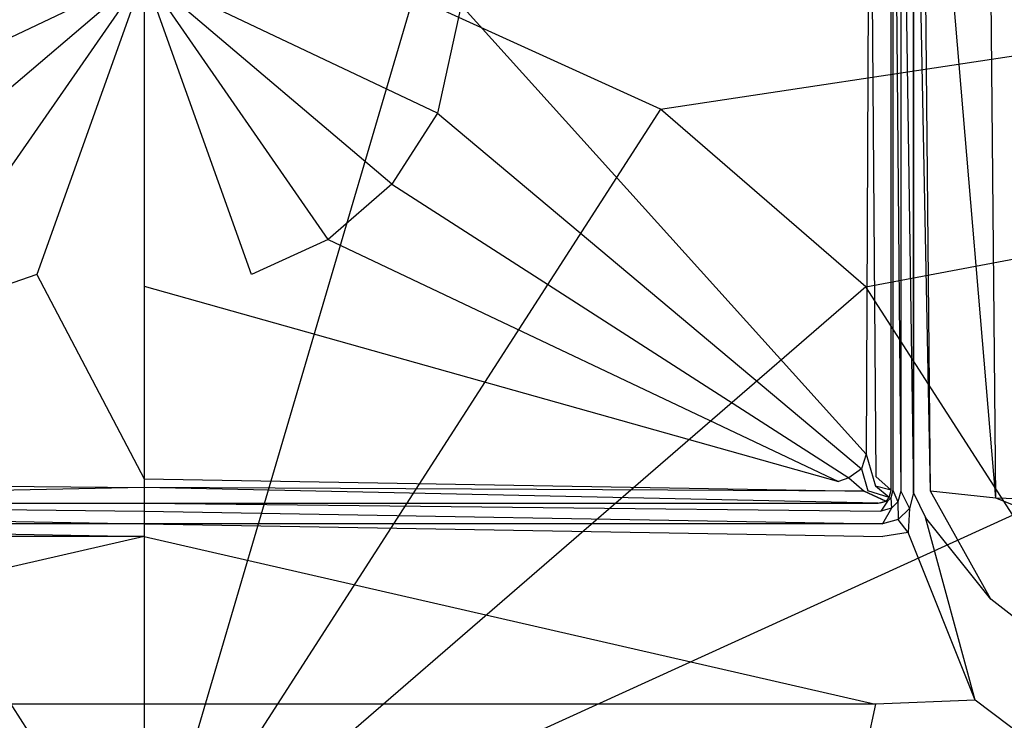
# Model space of a CAD drawing. Extents: x 0 to 1.6, y -0.8 to 0.
# Tile 5 of 8: x 0.78 to 0.91, y -0.19 to -0.1. Entities that reach past the tile are written whole.
import ezdxf

# ---------------------------------------------------------------- set-up
doc = ezdxf.new("R2010")
doc.units = 0
doc.layers.add('L0_ABDCKG_ABLAUF_N_UDA1680ARA21', color=7, linetype='CONTINUOUS')
doc.layers.add('L1_WANNE_N_UDA1680ARA215V___0__', color=7, linetype='CONTINUOUS')

msp = doc.modelspace()

# ---------------------------------------------------------------- linework, layer by layer
at = {"layer": 'L0_ABDCKG_ABLAUF_N_UDA1680ARA21', "color": 8}
for points, invisible_edges in [([(0.89389, -0.052248, 0.006604), (0.894667, -0.15693, 0.006604), (0.894878, -0.046844, 0.006604), (0.89389, -0.052248, 0.006604)], 14), ([(0.896667, -0.046844, 0.004604), (0.894878, -0.046844, 0.006604), (0.894667, -0.15693, 0.006604), (0.896667, -0.046844, 0.004604)], 14), ([(0.896668, -0.158672, 0.004604), (0.896667, -0.046844, 0.004604), (0.894667, -0.15693, 0.006604), (0.896668, -0.158672, 0.004604)], 14), ([(0.896668, -0.158672, 0.004604), (0.896668, -0.046891, 0.002769), (0.896667, -0.046844, 0.004604), (0.896668, -0.158672, 0.004604)], 14), ([(0.896668, -0.046891, 0.002769), (0.896668, -0.158672, 0.004604), (0.896668, -0.158687, 0.002769), (0.896668, -0.046891, 0.002769)], 13), ([(0.841002, -0.095935, 0.006604), (0.893412, -0.154013, 0.006604), (0.89389, -0.052248, 0.006604), (0.841002, -0.095935, 0.006604)], 14), ([(0.894667, -0.15693, 0.006604), (0.89389, -0.052248, 0.006604), (0.893412, -0.154013, 0.006604), (0.894667, -0.15693, 0.006604)], 13), ([(0.8, -0.091919, 0.006604), (0.758998, -0.095935, 0.006604), (0.762068, -0.109928, 0.006604), (0.8, -0.091919, 0.006604)], 14), ([(0.8, -0.091919, 0.006604), (0.762068, -0.109928, 0.006604), (0.767947, -0.119113, 0.006604), (0.8, -0.091919, 0.006604)], 14), ([(0.8, -0.091919, 0.006604), (0.767947, -0.119113, 0.006604), (0.776195, -0.12625, 0.006604), (0.8, -0.091919, 0.006604)], 14), ([(0.8, -0.091919, 0.006604), (0.776195, -0.12625, 0.006604), (0.786099, -0.130767, 0.006604), (0.8, -0.091919, 0.006604)], 14), ([(0.8, -0.091919, 0.006604), (0.786099, -0.130767, 0.006604), (0.8, -0.132298, 0.006604), (0.8, -0.091919, 0.006604)], 14), ([(0.841002, -0.095935, 0.006604), (0.8, -0.091919, 0.006604), (0.837932, -0.109928, 0.006604), (0.841002, -0.095935, 0.006604)], 14), ([(0.813901, -0.130767, 0.006604), (0.8, -0.091919, 0.006604), (0.8, -0.132298, 0.006604), (0.813901, -0.130767, 0.006604)], 14), ([(0.837932, -0.109928, 0.006604), (0.8, -0.091919, 0.006604), (0.832053, -0.119113, 0.006604), (0.837932, -0.109928, 0.006604)], 14), ([(0.832053, -0.119113, 0.006604), (0.8, -0.091919, 0.006604), (0.823805, -0.12625, 0.006604), (0.832053, -0.119113, 0.006604)], 14), ([(0.823805, -0.12625, 0.006604), (0.8, -0.091919, 0.006604), (0.813901, -0.130767, 0.006604), (0.823805, -0.12625, 0.006604)], 14), ([(0.893412, -0.154013, 0.006604), (0.841002, -0.095935, 0.006604), (0.837932, -0.109928, 0.006604), (0.893412, -0.154013, 0.006604)], 13), ([(0.892831, -0.155944, 0.006604), (0.837932, -0.109928, 0.006604), (0.832053, -0.119113, 0.006604), (0.892831, -0.155944, 0.006604)], 13), ([(0.837932, -0.109928, 0.006604), (0.892831, -0.155944, 0.006604), (0.893412, -0.154013, 0.006604), (0.837932, -0.109928, 0.006604)], 14), ([(0.891175, -0.157113, 0.006604), (0.832053, -0.119113, 0.006604), (0.823805, -0.12625, 0.006604), (0.891175, -0.157113, 0.006604)], 13), ([(0.832053, -0.119113, 0.006604), (0.891175, -0.157113, 0.006604), (0.892831, -0.155944, 0.006604), (0.832053, -0.119113, 0.006604)], 14), ([(0.776195, -0.12625, 0.006604), (0.710161, -0.157562, 0.006604), (0.786099, -0.130767, 0.006604), (0.776195, -0.12625, 0.006604)], 14), ([(0.889839, -0.157562, 0.006604), (0.823805, -0.12625, 0.006604), (0.813901, -0.130767, 0.006604), (0.889839, -0.157562, 0.006604)], 13), ([(0.823805, -0.12625, 0.006604), (0.889839, -0.157562, 0.006604), (0.891175, -0.157113, 0.006604), (0.823805, -0.12625, 0.006604)], 14), ([(0.8, -0.157227, 0.006604), (0.786099, -0.130767, 0.006604), (0.710161, -0.157562, 0.006604), (0.8, -0.157227, 0.006604)], 13), ([(0.786099, -0.130767, 0.006604), (0.8, -0.157227, 0.006604), (0.8, -0.132298, 0.006604), (0.786099, -0.130767, 0.006604)], 14), ([(0.8, -0.132298, 0.006604), (0.889839, -0.157562, 0.006604), (0.813901, -0.130767, 0.006604), (0.8, -0.132298, 0.006604)], 14), ([(0.889839, -0.157562, 0.006604), (0.8, -0.132298, 0.006604), (0.8, -0.157227, 0.006604), (0.889839, -0.157562, 0.006604)], 13), ([(0.894613, -0.158174, 0.006604), (0.893412, -0.154013, 0.006604), (0.892831, -0.155944, 0.006604), (0.894613, -0.158174, 0.006604)], 13), ([(0.893412, -0.154013, 0.006604), (0.894613, -0.158174, 0.006604), (0.894667, -0.15693, 0.006604), (0.893412, -0.154013, 0.006604)], 14), ([(0.893653, -0.158777, 0.006604), (0.892831, -0.155944, 0.006604), (0.891175, -0.157113, 0.006604), (0.893653, -0.158777, 0.006604)], 13), ([(0.892831, -0.155944, 0.006604), (0.893653, -0.158777, 0.006604), (0.894613, -0.158174, 0.006604), (0.892831, -0.155944, 0.006604)], 14), ([(0.8, -0.158329, 0.006604), (0.710161, -0.157562, 0.006604), (0.706814, -0.15884, 0.006604), (0.8, -0.158329, 0.006604)], 13), ([(0.710161, -0.157562, 0.006604), (0.8, -0.158329, 0.006604), (0.8, -0.157227, 0.006604), (0.710161, -0.157562, 0.006604)], 14), ([(0.893186, -0.15884, 0.006604), (0.8, -0.157227, 0.006604), (0.8, -0.158329, 0.006604), (0.893186, -0.15884, 0.006604)], 13), ([(0.8, -0.157227, 0.006604), (0.893186, -0.15884, 0.006604), (0.889839, -0.157562, 0.006604), (0.8, -0.157227, 0.006604)], 14), ([(0.893186, -0.15884, 0.006604), (0.891175, -0.157113, 0.006604), (0.889839, -0.157562, 0.006604), (0.893186, -0.15884, 0.006604)], 13), ([(0.891175, -0.157113, 0.006604), (0.893186, -0.15884, 0.006604), (0.893653, -0.158777, 0.006604), (0.891175, -0.157113, 0.006604)], 14), ([(0.896668, -0.158672, 0.004604), (0.894667, -0.15693, 0.006604), (0.894613, -0.158174, 0.006604), (0.896668, -0.158672, 0.004604)], 14), ([(0.706814, -0.15884, 0.006604), (0.705021, -0.160361, 0.004604), (0.8, -0.158329, 0.006604), (0.706814, -0.15884, 0.006604)], 14), ([(0.8, -0.158329, 0.006604), (0.705021, -0.160361, 0.004604), (0.8, -0.160361, 0.004604), (0.8, -0.158329, 0.006604)], 14), ([(0.894979, -0.160361, 0.004604), (0.8, -0.158329, 0.006604), (0.8, -0.160361, 0.004604), (0.894979, -0.160361, 0.004604)], 14), ([(0.893186, -0.15884, 0.006604), (0.8, -0.158329, 0.006604), (0.894979, -0.160361, 0.004604), (0.893186, -0.15884, 0.006604)], 14), ([(0.893186, -0.15884, 0.006604), (0.895951, -0.160101, 0.004604), (0.893653, -0.158777, 0.006604), (0.893186, -0.15884, 0.006604)], 14), ([(0.895951, -0.160101, 0.004604), (0.893186, -0.15884, 0.006604), (0.894979, -0.160361, 0.004604), (0.895951, -0.160101, 0.004604)], 14), ([(0.896407, -0.159645, 0.004604), (0.894613, -0.158174, 0.006604), (0.893653, -0.158777, 0.006604), (0.896407, -0.159645, 0.004604)], 14), ([(0.896407, -0.159645, 0.004604), (0.893653, -0.158777, 0.006604), (0.895951, -0.160101, 0.004604), (0.896407, -0.159645, 0.004604)], 14), ([(0.896668, -0.158672, 0.004604), (0.894613, -0.158174, 0.006604), (0.896407, -0.159645, 0.004604), (0.896668, -0.158672, 0.004604)], 14), ([(0.896407, -0.159645, 0.004604), (0.896668, -0.158687, 0.002769), (0.896668, -0.158672, 0.004604), (0.896407, -0.159645, 0.004604)], 14), ([(0.896668, -0.158687, 0.002769), (0.896407, -0.159645, 0.004604), (0.896408, -0.15966, 0.002769), (0.896668, -0.158687, 0.002769)], 13), ([(0.8, -0.160361, 0.004604), (0.705021, -0.160376, 0.002769), (0.8, -0.160376, 0.002769), (0.8, -0.160361, 0.004604)], 13), ([(0.705021, -0.160376, 0.002769), (0.8, -0.160361, 0.004604), (0.705021, -0.160361, 0.004604), (0.705021, -0.160376, 0.002769)], 14), ([(0.894979, -0.160361, 0.004604), (0.8, -0.160376, 0.002769), (0.894979, -0.160376, 0.002769), (0.894979, -0.160361, 0.004604)], 13), ([(0.8, -0.160376, 0.002769), (0.894979, -0.160361, 0.004604), (0.8, -0.160361, 0.004604), (0.8, -0.160376, 0.002769)], 14), ([(0.895951, -0.160101, 0.004604), (0.894979, -0.160376, 0.002769), (0.895952, -0.160115, 0.002769), (0.895951, -0.160101, 0.004604)], 13), ([(0.894979, -0.160376, 0.002769), (0.895951, -0.160101, 0.004604), (0.894979, -0.160361, 0.004604), (0.894979, -0.160376, 0.002769)], 14), ([(0.895951, -0.160101, 0.004604), (0.896408, -0.15966, 0.002769), (0.896407, -0.159645, 0.004604), (0.895951, -0.160101, 0.004604)], 14), ([(0.896408, -0.15966, 0.002769), (0.895951, -0.160101, 0.004604), (0.895952, -0.160115, 0.002769), (0.896408, -0.15966, 0.002769)], 13)]:
    msp.add_3dface(points, dxfattribs=dict(at, invisible_edges=invisible_edges))
at = {"layer": 'L1_WANNE_N_UDA1680ARA215V___0__', "color": 8}
for points, invisible_edges in [([(1.58959, -0.00017), (0.866801, -0.109415), (0.834811, -0.09484), (1.58959, -0.00017)], 13), ([(0.866801, -0.109415), (1.58959, -0.00017), (1.593397, -0.000197), (0.866801, -0.109415)], 14), ([(1.593397, -0.000197), (0.89338, -0.132391), (0.866801, -0.109415), (1.593397, -0.000197)], 13), ([(0.89338, -0.132391), (1.593397, -0.000197), (1.596446, -0.00104), (0.89338, -0.132391)], 14), ([(1.596446, -0.00104), (0.912394, -0.161907), (0.89338, -0.132391), (1.596446, -0.00104)], 13), ([(0.897907, -0.158827, 0.001841), (0.896894, -0.046902, 0.002769), (0.896894, -0.158694, 0.002769), (0.897907, -0.158827, 0.001841)], 13), ([(0.896894, -0.046902, 0.002769), (0.897907, -0.158827, 0.001841), (0.897907, -0.046902, 0.001841), (0.896894, -0.046902, 0.002769)], 14), ([(0.899562, -0.159044, 0.001492), (0.897907, -0.046902, 0.001841), (0.897907, -0.158827, 0.001841), (0.899562, -0.159044, 0.001492)], 13), ([(0.897907, -0.046902, 0.001841), (0.899562, -0.159044, 0.001492), (0.899562, -0.046902, 0.001492), (0.897907, -0.046902, 0.001841)], 14), ([(0.899562, -0.159044, 0.006175), (0.899562, -0.046902, 0.003426), (0.899562, -0.159044, 0.004929), (0.899562, -0.159044, 0.006175)], 13), ([(0.899562, -0.046902, 0.003426), (0.899562, -0.159044, 0.006175), (0.899562, -0.046902, 0.004672), (0.899562, -0.046902, 0.003426)], 14), ([(0.901756, -0.158829, 0.006256), (0.899562, -0.046902, 0.004672), (0.899562, -0.159044, 0.006175), (0.901756, -0.158829, 0.006256)], 14), ([(0.901756, -0.158829, 0.006256), (0.900683, -0.046933, 0.004835), (0.899562, -0.046902, 0.004672), (0.901756, -0.158829, 0.006256)], 14), ([(0.899562, -0.046902, 0.003426), (0.899562, -0.159044, 0.001492), (0.899562, -0.159044, 0.004929), (0.899562, -0.046902, 0.003426)], 13), ([(0.899562, -0.159044, 0.001492), (0.899562, -0.046902, 0.003426), (0.899562, -0.046902, 0.001492), (0.899562, -0.159044, 0.001492)], 14), ([(0.910206, -0.159734, 0.006596), (0.900683, -0.046933, 0.004835), (0.901756, -0.158829, 0.006256), (0.910206, -0.159734, 0.006596)], 14), ([(0.910206, -0.159734, 0.006596), (0.909175, -0.047002, 0.005227), (0.900683, -0.046933, 0.004835), (0.910206, -0.159734, 0.006596)], 14), ([(1.478156, -0.177826, 0.0134), (0.909175, -0.047002, 0.005227), (0.910206, -0.159734, 0.006596), (1.478156, -0.177826, 0.0134)], 14), ([(1.478156, -0.177826, 0.0134), (1.477963, -0.048396, 0.013062), (0.909175, -0.047002, 0.005227), (1.478156, -0.177826, 0.0134)], 14), ([(0.8, -0.089847), (0.8, -0.213115), (0.765189, -0.09484), (0.8, -0.089847)], 14), ([(0.834811, -0.09484), (0.8, -0.213115), (0.8, -0.089847), (0.834811, -0.09484)], 14), ([(0.8, -0.213115), (0.733199, -0.109415), (0.765189, -0.09484), (0.8, -0.213115)], 14), ([(0.866801, -0.109415), (0.8, -0.213115), (0.834811, -0.09484), (0.866801, -0.109415)], 14), ([(0.8, -0.213115), (0.70662, -0.132391), (0.733199, -0.109415), (0.8, -0.213115)], 14), ([(0.89338, -0.132391), (0.8, -0.213115), (0.866801, -0.109415), (0.89338, -0.132391)], 14), ([(0.8, -0.213115), (0.687606, -0.161907), (0.70662, -0.132391), (0.8, -0.213115)], 14), ([(0.912394, -0.161907), (0.8, -0.213115), (0.89338, -0.132391), (0.912394, -0.161907)], 14), ([(0.897541, -0.16019, 0.001841), (0.896894, -0.158694, 0.002769), (0.896633, -0.159667, 0.002769), (0.897541, -0.16019, 0.001841)], 13), ([(0.896894, -0.158694, 0.002769), (0.897541, -0.16019, 0.001841), (0.897907, -0.158827, 0.001841), (0.896894, -0.158694, 0.002769)], 14), ([(0.899024, -0.161044, 0.001492), (0.897907, -0.158827, 0.001841), (0.897541, -0.16019, 0.001841), (0.899024, -0.161044, 0.001492)], 13), ([(0.897907, -0.158827, 0.001841), (0.899024, -0.161044, 0.001492), (0.899562, -0.159044, 0.001492), (0.897907, -0.158827, 0.001841)], 14), ([(0.899024, -0.161044, 0.006191), (0.899562, -0.159044, 0.004929), (0.899024, -0.161044, 0.00495), (0.899024, -0.161044, 0.006191)], 13), ([(0.899562, -0.159044, 0.004929), (0.899024, -0.161044, 0.006191), (0.899562, -0.159044, 0.006175), (0.899562, -0.159044, 0.004929)], 14), ([(0.901096, -0.16222, 0.006272), (0.899562, -0.159044, 0.006175), (0.899024, -0.161044, 0.006191), (0.901096, -0.16222, 0.006272)], 13), ([(0.899024, -0.161044, 0.00495), (0.899562, -0.159044, 0.001492), (0.899024, -0.161044, 0.001492), (0.899024, -0.161044, 0.00495)], 13), ([(0.899562, -0.159044, 0.001492), (0.899024, -0.161044, 0.00495), (0.899562, -0.159044, 0.004929), (0.899562, -0.159044, 0.001492)], 14), ([(0.899562, -0.159044, 0.006175), (0.901096, -0.16222, 0.006272), (0.901756, -0.158829, 0.006256), (0.899562, -0.159044, 0.006175)], 14), ([(0.909556, -0.172781, 0.006611), (0.901756, -0.158829, 0.006256), (0.901096, -0.16222, 0.006272), (0.909556, -0.172781, 0.006611)], 14), ([(0.910206, -0.159734, 0.006596), (0.901756, -0.158829, 0.006256), (0.909556, -0.172781, 0.006611), (0.910206, -0.159734, 0.006596)], 14), ([(0.8, -0.161394, 0.001841), (0.704799, -0.160383, 0.002769), (0.704666, -0.161394, 0.001841), (0.8, -0.161394, 0.001841)], 13), ([(0.704799, -0.160383, 0.002769), (0.8, -0.161394, 0.001841), (0.8, -0.160383, 0.002769), (0.704799, -0.160383, 0.002769)], 14), ([(0.895334, -0.161394, 0.001841), (0.8, -0.160383, 0.002769), (0.8, -0.161394, 0.001841), (0.895334, -0.161394, 0.001841)], 13), ([(0.8, -0.160383, 0.002769), (0.895334, -0.161394, 0.001841), (0.895201, -0.160383, 0.002769), (0.8, -0.160383, 0.002769)], 14), ([(0.895334, -0.161394, 0.001841), (0.896176, -0.160123, 0.002769), (0.895201, -0.160383, 0.002769), (0.895334, -0.161394, 0.001841)], 13), ([(0.896176, -0.160123, 0.002769), (0.895334, -0.161394, 0.001841), (0.896701, -0.161029, 0.001841), (0.896176, -0.160123, 0.002769)], 14), ([(0.896701, -0.161029, 0.001841), (0.896633, -0.159667, 0.002769), (0.896176, -0.160123, 0.002769), (0.896701, -0.161029, 0.001841)], 13), ([(0.896633, -0.159667, 0.002769), (0.896701, -0.161029, 0.001841), (0.897541, -0.16019, 0.001841), (0.896633, -0.159667, 0.002769)], 14), ([(0.897557, -0.162508, 0.001492), (0.897541, -0.16019, 0.001841), (0.896701, -0.161029, 0.001841), (0.897557, -0.162508, 0.001492)], 13), ([(0.897541, -0.16019, 0.001841), (0.897557, -0.162508, 0.001492), (0.899024, -0.161044, 0.001492), (0.897541, -0.16019, 0.001841)], 14), ([(1.477731, -0.383869, 0.013404), (0.910206, -0.159734, 0.006596), (0.909556, -0.172781, 0.006611), (1.477731, -0.383869, 0.013404)], 14), ([(1.478156, -0.177826, 0.0134), (0.910206, -0.159734, 0.006596), (1.477731, -0.383869, 0.013404), (1.478156, -0.177826, 0.0134)], 14), ([(0.8, -0.163044, 0.001492), (0.704666, -0.161394, 0.001841), (0.704448, -0.163044, 0.001492), (0.8, -0.163044, 0.001492)], 13), ([(0.704666, -0.161394, 0.001841), (0.8, -0.163044, 0.001492), (0.8, -0.161394, 0.001841), (0.704666, -0.161394, 0.001841)], 14), ([(0.895552, -0.163044, 0.001492), (0.8, -0.161394, 0.001841), (0.8, -0.163044, 0.001492), (0.895552, -0.163044, 0.001492)], 13), ([(0.8, -0.161394, 0.001841), (0.895552, -0.163044, 0.001492), (0.895334, -0.161394, 0.001841), (0.8, -0.161394, 0.001841)], 14), ([(0.895552, -0.163044, 0.001492), (0.896701, -0.161029, 0.001841), (0.895334, -0.161394, 0.001841), (0.895552, -0.163044, 0.001492)], 13), ([(0.896701, -0.161029, 0.001841), (0.895552, -0.163044, 0.001492), (0.897557, -0.162508, 0.001492), (0.896701, -0.161029, 0.001841)], 14), ([(0.897557, -0.162508, 0.004968), (0.899024, -0.161044, 0.006191), (0.899024, -0.161044, 0.00495), (0.897557, -0.162508, 0.004968)], 13), ([(0.899024, -0.161044, 0.006191), (0.897557, -0.162508, 0.004968), (0.897557, -0.162508, 0.006209), (0.899024, -0.161044, 0.006191)], 14), ([(0.898866, -0.164157, 0.00629), (0.899024, -0.161044, 0.006191), (0.897557, -0.162508, 0.006209), (0.898866, -0.164157, 0.00629)], 13), ([(0.897557, -0.162508, 0.004968), (0.899024, -0.161044, 0.001492), (0.897557, -0.162508, 0.001492), (0.897557, -0.162508, 0.004968)], 13), ([(0.899024, -0.161044, 0.001492), (0.897557, -0.162508, 0.004968), (0.899024, -0.161044, 0.00495), (0.899024, -0.161044, 0.001492)], 14), ([(0.899024, -0.161044, 0.006191), (0.898866, -0.164157, 0.00629), (0.901096, -0.16222, 0.006272), (0.899024, -0.161044, 0.006191)], 14), ([(0.8, -0.213115), (0.677698, -0.195572), (0.687606, -0.161907), (0.8, -0.213115)], 14), ([(0.8, -0.164682, 0.006287), (0.704448, -0.163044, 0.006225), (0.704422, -0.164682, 0.006364), (0.8, -0.164682, 0.006287)], 13), ([(0.704448, -0.163044, 0.006225), (0.8, -0.164682, 0.006287), (0.8, -0.163044, 0.006147), (0.704448, -0.163044, 0.006225)], 14), ([(0.704448, -0.163044, 0.004979), (0.8, -0.163044, 0.001492), (0.704448, -0.163044, 0.001492), (0.704448, -0.163044, 0.004979)], 13), ([(0.8, -0.163044, 0.001492), (0.704448, -0.163044, 0.004979), (0.8, -0.163044, 0.004901), (0.8, -0.163044, 0.001492)], 14), ([(0.704448, -0.163044, 0.004979), (0.8, -0.163044, 0.006147), (0.8, -0.163044, 0.004901), (0.704448, -0.163044, 0.004979)], 13), ([(0.8, -0.163044, 0.006147), (0.704448, -0.163044, 0.004979), (0.704448, -0.163044, 0.006225), (0.8, -0.163044, 0.006147)], 14), ([(0.922302, -0.195572), (0.8, -0.213115), (0.912394, -0.161907), (0.922302, -0.195572)], 14), ([(0.895578, -0.164682, 0.006364), (0.8, -0.163044, 0.006147), (0.8, -0.164682, 0.006287), (0.895578, -0.164682, 0.006364)], 13), ([(0.8, -0.163044, 0.006147), (0.895578, -0.164682, 0.006364), (0.895552, -0.163044, 0.006225), (0.8, -0.163044, 0.006147)], 14), ([(0.8, -0.163044, 0.004901), (0.895552, -0.163044, 0.001492), (0.8, -0.163044, 0.001492), (0.8, -0.163044, 0.004901)], 13), ([(0.895552, -0.163044, 0.001492), (0.8, -0.163044, 0.004901), (0.895552, -0.163044, 0.004979), (0.895552, -0.163044, 0.001492)], 14), ([(0.8, -0.163044, 0.006147), (0.895552, -0.163044, 0.004979), (0.8, -0.163044, 0.004901), (0.8, -0.163044, 0.006147)], 13), ([(0.895552, -0.163044, 0.004979), (0.8, -0.163044, 0.006147), (0.895552, -0.163044, 0.006225), (0.895552, -0.163044, 0.004979)], 14), ([(0.895552, -0.163044, 0.004979), (0.897557, -0.162508, 0.006209), (0.897557, -0.162508, 0.004968), (0.895552, -0.163044, 0.004979)], 13), ([(0.897557, -0.162508, 0.006209), (0.895552, -0.163044, 0.004979), (0.895552, -0.163044, 0.006225), (0.897557, -0.162508, 0.006209)], 14), ([(0.897557, -0.162508, 0.006209), (0.895552, -0.163044, 0.006225), (0.895578, -0.164682, 0.006364), (0.897557, -0.162508, 0.006209)], 14), ([(0.895552, -0.163044, 0.001492), (0.897557, -0.162508, 0.004968), (0.897557, -0.162508, 0.001492), (0.895552, -0.163044, 0.001492)], 13), ([(0.897557, -0.162508, 0.004968), (0.895552, -0.163044, 0.001492), (0.895552, -0.163044, 0.004979), (0.897557, -0.162508, 0.004968)], 14), ([(0.898866, -0.164157, 0.00629), (0.897557, -0.162508, 0.006209), (0.895578, -0.164682, 0.006364), (0.898866, -0.164157, 0.00629)], 14), ([(0.907518, -0.185856, 0.006629), (0.901096, -0.16222, 0.006272), (0.898866, -0.164157, 0.00629), (0.907518, -0.185856, 0.006629)], 14), ([(0.909556, -0.172781, 0.006611), (0.901096, -0.16222, 0.006272), (0.907518, -0.185856, 0.006629), (0.909556, -0.172781, 0.006611)], 14), ([(0.898866, -0.164157, 0.00629), (0.895578, -0.164682, 0.006364), (0.894645, -0.186379, 0.0067), (0.898866, -0.164157, 0.00629)], 14), ([(0.907518, -0.185856, 0.006629), (0.898866, -0.164157, 0.00629), (0.894645, -0.186379, 0.0067), (0.907518, -0.185856, 0.006629)], 14), ([(0.705355, -0.186379, 0.0067), (0.8, -0.164682, 0.006287), (0.704422, -0.164682, 0.006364), (0.705355, -0.186379, 0.0067)], 13), ([(0.8, -0.164682, 0.006287), (0.705355, -0.186379, 0.0067), (0.8, -0.186379, 0.006626), (0.8, -0.164682, 0.006287)], 14), ([(0.894645, -0.186379, 0.0067), (0.8, -0.164682, 0.006287), (0.8, -0.186379, 0.006626), (0.894645, -0.186379, 0.0067)], 13), ([(0.8, -0.164682, 0.006287), (0.894645, -0.186379, 0.0067), (0.895578, -0.164682, 0.006364), (0.8, -0.164682, 0.006287)], 14), ([(1.479499, -0.619591, 0.013408), (0.909556, -0.172781, 0.006611), (0.907518, -0.185856, 0.006629), (1.479499, -0.619591, 0.013408)], 14), ([(1.479499, -0.619591, 0.013408), (1.477731, -0.383869, 0.013404), (0.909556, -0.172781, 0.006611), (1.479499, -0.619591, 0.013408)], 14), ([(0.907518, -0.185856, 0.006629), (0.894645, -0.186379, 0.0067), (0.876015, -0.620069, 0.013423), (0.907518, -0.185856, 0.006629)], 14), ([(1.479499, -0.619591, 0.013408), (0.907518, -0.185856, 0.006629), (0.876015, -0.620069, 0.013423), (1.479499, -0.619591, 0.013408)], 14), ([(0.8, -0.620069, 0.013404), (0.705355, -0.186379, 0.0067), (0.723985, -0.620069, 0.013423), (0.8, -0.620069, 0.013404)], 14), ([(0.8, -0.186379, 0.006626), (0.705355, -0.186379, 0.0067), (0.8, -0.620069, 0.013404), (0.8, -0.186379, 0.006626)], 14), ([(0.894645, -0.186379, 0.0067), (0.8, -0.186379, 0.006626), (0.8, -0.620069, 0.013404), (0.894645, -0.186379, 0.0067)], 14), ([(0.894645, -0.186379, 0.0067), (0.8, -0.620069, 0.013404), (0.876015, -0.620069, 0.013423), (0.894645, -0.186379, 0.0067)], 14)]:
    msp.add_3dface(points, dxfattribs=dict(at, invisible_edges=invisible_edges))

doc.saveas('drawing.dxf')
